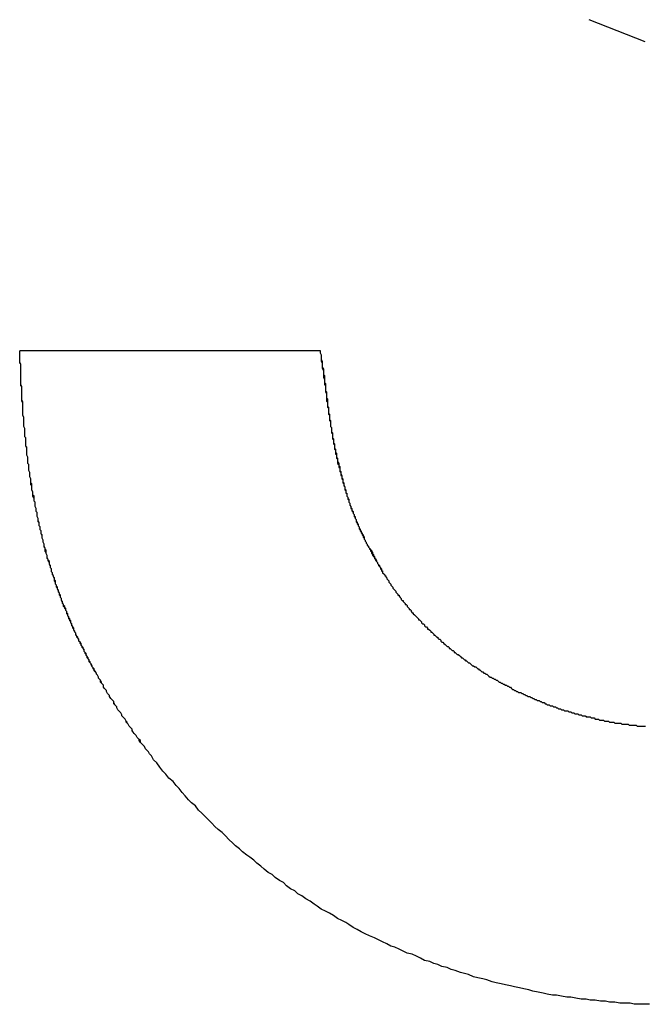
# Model space of a CAD drawing. Extents: x 1917 to 3682, y 1570 to 2675.
# Tile 68 of 166: x 1984.912 to 1985.524, y 2386.651 to 2387.614. Entities that reach past the tile are written whole.
import ezdxf

# ---------------------------------------------------------------- set-up
doc = ezdxf.new("R2010")
doc.units = 0
doc.header["$MEASUREMENT"] = 0
doc.layers.add('KF_SEQUENZA_10_NW_FRONT', color=7, linetype='CONTINUOUS')
doc.layers.add('KF_SEQUENZA_5_NW_REAR', color=7, linetype='CONTINUOUS')

# ---------------------------------------------------------------- blocks, each defined once
blk = doc.blocks.new('KF_SEQUENZA_5_NW_FRONT')
at = {"layer": 'KF_SEQUENZA_10_NW_FRONT'}
for p, q in [((-117.75122, -264.84362), (-117.80615, -264.82208)), ((-117.75122, -264.84362), (-117.80615, -264.82208)), ((-118.36291, -265.14557), (-118.06893, -265.14557)), ((-118.36291, -265.14557), (-118.06893, -265.14557))]:
    blk.add_line(p, q, dxfattribs=at)
for points in [[(-118.234, -265.542, 0), (-118.235, -265.541, 0), (-118.236, -265.54, 0), (-118.237, -265.538, 0), (-118.238, -265.537, 0), (-118.239, -265.536, 0), (-118.24, -265.535, 0), (-118.241, -265.533, 0), (-118.242, -265.532, 0), (-118.243, -265.531, 0), (-118.244, -265.53, 0), (-118.245, -265.529, 0), (-118.246, -265.527, 0), (-118.246, -265.526, 0), (-118.247, -265.525, 0), (-118.248, -265.524, 0), (-118.249, -265.522, 0), (-118.25, -265.521, 0), (-118.251, -265.52, 0), (-118.252, -265.519, 0), (-118.253, -265.517, 0), (-118.253, -265.516, 0), (-118.254, -265.515, 0), (-118.255, -265.514, 0), (-118.256, -265.513, 0), (-118.257, -265.511, 0), (-118.258, -265.51, 0), (-118.259, -265.509, 0), (-118.259, -265.508, 0), (-118.26, -265.506, 0), (-118.261, -265.505, 0), (-118.262, -265.504, 0), (-118.263, -265.503, 0), (-118.263, -265.502, 0), (-118.264, -265.5, 0), (-118.265, -265.499, 0), (-118.266, -265.498, 0), (-118.267, -265.497, 0), (-118.268, -265.495, 0), (-118.268, -265.494, 0), (-118.269, -265.493, 0), (-118.27, -265.492, 0), (-118.271, -265.49, 0), (-118.271, -265.489, 0), (-118.272, -265.488, 0), (-118.273, -265.487, 0), (-118.274, -265.486, 0), (-118.275, -265.484, 0), (-118.275, -265.483, 0), (-118.276, -265.482, 0), (-118.277, -265.481, 0), (-118.278, -265.479, 0), (-118.278, -265.478, 0), (-118.279, -265.477, 0), (-118.28, -265.476, 0), (-118.281, -265.475, 0), (-118.281, -265.473, 0), (-118.282, -265.472, 0), (-118.283, -265.471, 0), (-118.283, -265.47, 0), (-118.284, -265.468, 0), (-118.285, -265.467, 0), (-118.286, -265.466, 0), (-118.286, -265.465, 0), (-118.287, -265.463, 0), (-118.288, -265.462, 0), (-118.288, -265.461, 0), (-118.289, -265.46, 0), (-118.29, -265.459, 0), (-118.29, -265.457, 0), (-118.291, -265.456, 0), (-118.292, -265.455, 0), (-118.292, -265.454, 0), (-118.293, -265.452, 0), (-118.294, -265.451, 0), (-118.294, -265.45, 0), (-118.295, -265.449, 0), (-118.296, -265.447, 0), (-118.296, -265.446, 0), (-118.297, -265.445, 0), (-118.298, -265.444, 0), (-118.298, -265.442, 0), (-118.299, -265.441, 0), (-118.3, -265.44, 0), (-118.3, -265.439, 0), (-118.301, -265.437, 0), (-118.301, -265.436, 0), (-118.302, -265.435, 0), (-118.303, -265.434, 0), (-118.303, -265.432, 0), (-118.304, -265.431, 0), (-118.305, -265.43, 0), (-118.305, -265.429, 0), (-118.306, -265.427, 0), (-118.306, -265.426, 0), (-118.307, -265.425, 0), (-118.308, -265.424, 0), (-118.308, -265.422, 0), (-118.309, -265.421, 0), (-118.309, -265.42, 0), (-118.31, -265.419, 0), (-118.31, -265.417, 0), (-118.311, -265.416, 0), (-118.312, -265.415, 0), (-118.312, -265.414, 0), (-118.313, -265.412, 0), (-118.313, -265.411, 0), (-118.314, -265.41, 0), (-118.314, -265.408, 0), (-118.315, -265.407, 0), (-118.315, -265.406, 0), (-118.316, -265.405, 0), (-118.316, -265.403, 0), (-118.317, -265.402, 0), (-118.317, -265.401, 0), (-118.318, -265.4, 0), (-118.318, -265.398, 0), (-118.319, -265.397, 0), (-118.32, -265.396, 0), (-118.32, -265.394, 0), (-118.321, -265.393, 0), (-118.321, -265.392, 0), (-118.322, -265.39, 0), (-118.322, -265.389, 0), (-118.322, -265.388, 0), (-118.323, -265.387, 0), (-118.323, -265.385, 0), (-118.324, -265.384, 0), (-118.324, -265.383, 0), (-118.325, -265.381, 0), (-118.325, -265.38, 0), (-118.326, -265.379, 0), (-118.326, -265.377, 0), (-118.327, -265.376, 0), (-118.327, -265.375, 0), (-118.328, -265.374, 0), (-118.328, -265.372, 0), (-118.329, -265.371, 0), (-118.329, -265.37, 0), (-118.329, -265.368, 0), (-118.33, -265.367, 0), (-118.33, -265.366, 0), (-118.331, -265.364, 0), (-118.331, -265.363, 0), (-118.332, -265.362, 0), (-118.332, -265.36, 0), (-118.332, -265.359, 0), (-118.333, -265.358, 0), (-118.333, -265.356, 0), (-118.334, -265.355, 0), (-118.334, -265.354, 0), (-118.334, -265.352, 0), (-118.335, -265.351, 0), (-118.335, -265.35, 0), (-118.336, -265.348, 0), (-118.336, -265.347, 0), (-118.336, -265.346, 0), (-118.337, -265.344, 0), (-118.337, -265.343, 0), (-118.337, -265.341, 0), (-118.338, -265.34, 0), (-118.338, -265.339, 0), (-118.339, -265.337, 0), (-118.339, -265.336, 0), (-118.339, -265.335, 0), (-118.34, -265.333, 0), (-118.34, -265.332, 0), (-118.34, -265.331, 0), (-118.341, -265.329, 0), (-118.341, -265.328, 0), (-118.341, -265.326, 0), (-118.342, -265.325, 0), (-118.342, -265.324, 0), (-118.342, -265.322, 0), (-118.343, -265.321, 0), (-118.343, -265.319, 0), (-118.343, -265.318, 0), (-118.344, -265.317, 0), (-118.344, -265.315, 0), (-118.344, -265.314, 0), (-118.345, -265.312, 0), (-118.345, -265.311, 0), (-118.345, -265.31, 0), (-118.346, -265.308, 0), (-118.346, -265.307, 0), (-118.346, -265.305, 0), (-118.346, -265.304, 0), (-118.347, -265.303, 0), (-118.347, -265.301, 0), (-118.347, -265.3, 0), (-118.348, -265.298, 0), (-118.348, -265.297, 0), (-118.348, -265.295, 0), (-118.348, -265.294, 0), (-118.349, -265.293, 0), (-118.349, -265.291, 0), (-118.349, -265.29, 0), (-118.349, -265.288, 0), (-118.35, -265.287, 0), (-118.35, -265.285, 0), (-118.35, -265.284, 0), (-118.351, -265.282, 0), (-118.351, -265.281, 0), (-118.351, -265.279, 0), (-118.351, -265.278, 0), (-118.351, -265.276, 0), (-118.352, -265.275, 0), (-118.352, -265.274, 0), (-118.352, -265.272, 0), (-118.352, -265.271, 0), (-118.353, -265.269, 0), (-118.353, -265.268, 0), (-118.353, -265.266, 0), (-118.353, -265.265, 0), (-118.354, -265.263, 0), (-118.354, -265.262, 0), (-118.354, -265.26, 0), (-118.354, -265.259, 0), (-118.354, -265.257, 0), (-118.355, -265.256, 0), (-118.355, -265.254, 0), (-118.355, -265.253, 0), (-118.355, -265.251, 0), (-118.355, -265.25, 0), (-118.356, -265.248, 0), (-118.356, -265.247, 0), (-118.356, -265.245, 0), (-118.356, -265.243, 0), (-118.356, -265.242, 0), (-118.356, -265.24, 0), (-118.357, -265.239, 0), (-118.357, -265.237, 0), (-118.357, -265.236, 0), (-118.357, -265.234, 0), (-118.357, -265.233, 0), (-118.357, -265.231, 0), (-118.358, -265.23, 0), (-118.358, -265.228, 0), (-118.358, -265.226, 0), (-118.358, -265.225, 0), (-118.358, -265.223, 0), (-118.358, -265.222, 0), (-118.359, -265.22, 0), (-118.359, -265.219, 0), (-118.359, -265.217, 0), (-118.359, -265.215, 0), (-118.359, -265.214, 0), (-118.359, -265.212, 0), (-118.359, -265.211, 0), (-118.36, -265.209, 0), (-118.36, -265.207, 0), (-118.36, -265.206, 0), (-118.36, -265.204, 0), (-118.36, -265.203, 0), (-118.36, -265.201, 0), (-118.36, -265.199, 0), (-118.36, -265.198, 0), (-118.36, -265.196, 0), (-118.361, -265.194, 0), (-118.361, -265.193, 0), (-118.361, -265.191, 0), (-118.361, -265.189, 0), (-118.361, -265.188, 0), (-118.361, -265.186, 0), (-118.361, -265.185, 0), (-118.361, -265.183, 0), (-118.361, -265.181, 0), (-118.362, -265.18, 0), (-118.362, -265.178, 0), (-118.362, -265.176, 0), (-118.362, -265.175, 0), (-118.362, -265.173, 0), (-118.362, -265.171, 0), (-118.362, -265.17, 0), (-118.362, -265.168, 0), (-118.362, -265.166, 0), (-118.362, -265.164, 0), (-118.362, -265.163, 0), (-118.362, -265.161, 0), (-118.362, -265.159, 0), (-118.363, -265.158, 0), (-118.363, -265.156, 0), (-118.363, -265.154, 0), (-118.363, -265.152, 0), (-118.363, -265.151, 0), (-118.363, -265.149, 0), (-118.363, -265.147, 0), (-118.363, -265.146, 0)], [(-118.234, -265.542, 0), (-118.235, -265.541, 0), (-118.236, -265.54, 0), (-118.237, -265.538, 0), (-118.238, -265.537, 0), (-118.239, -265.536, 0), (-118.24, -265.535, 0), (-118.241, -265.533, 0), (-118.242, -265.532, 0), (-118.243, -265.531, 0), (-118.244, -265.53, 0), (-118.245, -265.529, 0), (-118.245, -265.527, 0), (-118.246, -265.526, 0), (-118.247, -265.525, 0), (-118.248, -265.524, 0), (-118.249, -265.522, 0), (-118.25, -265.521, 0), (-118.251, -265.52, 0), (-118.252, -265.519, 0), (-118.253, -265.518, 0), (-118.253, -265.516, 0), (-118.254, -265.515, 0), (-118.255, -265.514, 0), (-118.256, -265.513, 0), (-118.257, -265.511, 0), (-118.258, -265.51, 0), (-118.258, -265.509, 0), (-118.259, -265.508, 0), (-118.26, -265.506, 0), (-118.261, -265.505, 0), (-118.262, -265.504, 0), (-118.263, -265.503, 0), (-118.263, -265.502, 0), (-118.264, -265.5, 0), (-118.265, -265.499, 0), (-118.266, -265.498, 0), (-118.267, -265.497, 0), (-118.268, -265.495, 0), (-118.268, -265.494, 0), (-118.269, -265.493, 0), (-118.27, -265.492, 0), (-118.271, -265.491, 0), (-118.271, -265.489, 0), (-118.272, -265.488, 0), (-118.273, -265.487, 0), (-118.274, -265.486, 0), (-118.275, -265.484, 0), (-118.275, -265.483, 0), (-118.276, -265.482, 0), (-118.277, -265.481, 0), (-118.278, -265.479, 0), (-118.278, -265.478, 0), (-118.279, -265.477, 0), (-118.28, -265.476, 0), (-118.281, -265.475, 0), (-118.281, -265.473, 0), (-118.282, -265.472, 0), (-118.283, -265.471, 0), (-118.284, -265.47, 0), (-118.284, -265.468, 0), (-118.285, -265.467, 0), (-118.286, -265.466, 0), (-118.286, -265.465, 0), (-118.287, -265.463, 0), (-118.288, -265.462, 0), (-118.288, -265.461, 0), (-118.289, -265.46, 0), (-118.29, -265.458, 0), (-118.291, -265.457, 0), (-118.291, -265.456, 0), (-118.292, -265.455, 0), (-118.293, -265.453, 0), (-118.293, -265.452, 0), (-118.294, -265.451, 0), (-118.295, -265.45, 0), (-118.295, -265.448, 0), (-118.296, -265.447, 0), (-118.297, -265.446, 0), (-118.297, -265.445, 0), (-118.298, -265.443, 0), (-118.299, -265.442, 0), (-118.299, -265.441, 0), (-118.3, -265.44, 0), (-118.3, -265.438, 0), (-118.301, -265.437, 0), (-118.302, -265.436, 0), (-118.302, -265.435, 0), (-118.303, -265.433, 0), (-118.304, -265.432, 0), (-118.304, -265.431, 0), (-118.305, -265.43, 0), (-118.305, -265.428, 0), (-118.306, -265.427, 0), (-118.307, -265.426, 0), (-118.307, -265.425, 0), (-118.308, -265.423, 0), (-118.308, -265.422, 0), (-118.309, -265.421, 0), (-118.31, -265.419, 0), (-118.31, -265.418, 0), (-118.311, -265.417, 0), (-118.311, -265.416, 0), (-118.312, -265.414, 0), (-118.312, -265.413, 0), (-118.313, -265.412, 0), (-118.313, -265.41, 0), (-118.314, -265.409, 0), (-118.315, -265.408, 0), (-118.315, -265.407, 0), (-118.316, -265.405, 0), (-118.316, -265.404, 0), (-118.317, -265.403, 0), (-118.317, -265.401, 0), (-118.318, -265.4, 0), (-118.318, -265.399, 0), (-118.319, -265.398, 0), (-118.319, -265.396, 0), (-118.32, -265.395, 0), (-118.32, -265.394, 0), (-118.321, -265.392, 0), (-118.321, -265.391, 0), (-118.322, -265.39, 0), (-118.322, -265.388, 0), (-118.323, -265.387, 0), (-118.323, -265.386, 0), (-118.324, -265.385, 0), (-118.324, -265.383, 0), (-118.325, -265.382, 0), (-118.325, -265.381, 0), (-118.326, -265.379, 0), (-118.326, -265.378, 0), (-118.327, -265.377, 0), (-118.327, -265.375, 0), (-118.328, -265.374, 0), (-118.328, -265.373, 0), (-118.328, -265.371, 0), (-118.329, -265.37, 0), (-118.329, -265.369, 0), (-118.33, -265.367, 0), (-118.33, -265.366, 0), (-118.331, -265.365, 0), (-118.331, -265.363, 0), (-118.332, -265.362, 0), (-118.332, -265.361, 0), (-118.332, -265.359, 0), (-118.333, -265.358, 0), (-118.333, -265.357, 0), (-118.334, -265.355, 0), (-118.334, -265.354, 0), (-118.334, -265.353, 0), (-118.335, -265.351, 0), (-118.335, -265.35, 0), (-118.336, -265.349, 0), (-118.336, -265.347, 0), (-118.336, -265.346, 0), (-118.337, -265.344, 0), (-118.337, -265.343, 0), (-118.338, -265.342, 0), (-118.338, -265.34, 0), (-118.338, -265.339, 0), (-118.339, -265.338, 0), (-118.339, -265.336, 0), (-118.339, -265.335, 0), (-118.34, -265.333, 0), (-118.34, -265.332, 0), (-118.34, -265.331, 0), (-118.341, -265.329, 0), (-118.341, -265.328, 0), (-118.341, -265.327, 0), (-118.342, -265.325, 0), (-118.342, -265.324, 0), (-118.342, -265.322, 0), (-118.343, -265.321, 0), (-118.343, -265.32, 0), (-118.343, -265.318, 0), (-118.344, -265.317, 0), (-118.344, -265.315, 0), (-118.344, -265.314, 0), (-118.345, -265.313, 0), (-118.345, -265.311, 0), (-118.345, -265.31, 0), (-118.346, -265.308, 0), (-118.346, -265.307, 0), (-118.346, -265.305, 0), (-118.346, -265.304, 0), (-118.347, -265.303, 0), (-118.347, -265.301, 0), (-118.347, -265.3, 0), (-118.348, -265.298, 0), (-118.348, -265.297, 0), (-118.348, -265.295, 0), (-118.348, -265.294, 0), (-118.349, -265.293, 0), (-118.349, -265.291, 0), (-118.349, -265.29, 0), (-118.35, -265.288, 0), (-118.35, -265.287, 0), (-118.35, -265.285, 0), (-118.35, -265.284, 0), (-118.351, -265.282, 0), (-118.351, -265.281, 0), (-118.351, -265.279, 0), (-118.351, -265.278, 0), (-118.352, -265.277, 0), (-118.352, -265.275, 0), (-118.352, -265.274, 0), (-118.352, -265.272, 0), (-118.352, -265.271, 0), (-118.353, -265.269, 0), (-118.353, -265.268, 0), (-118.353, -265.266, 0), (-118.353, -265.265, 0), (-118.354, -265.263, 0), (-118.354, -265.262, 0), (-118.354, -265.26, 0), (-118.354, -265.259, 0), (-118.354, -265.257, 0), (-118.355, -265.256, 0), (-118.355, -265.254, 0), (-118.355, -265.253, 0), (-118.355, -265.251, 0), (-118.355, -265.25, 0), (-118.356, -265.248, 0), (-118.356, -265.247, 0), (-118.356, -265.245, 0), (-118.356, -265.244, 0), (-118.356, -265.242, 0), (-118.356, -265.241, 0), (-118.357, -265.239, 0), (-118.357, -265.238, 0), (-118.357, -265.236, 0), (-118.357, -265.234, 0), (-118.357, -265.233, 0), (-118.357, -265.231, 0), (-118.358, -265.23, 0), (-118.358, -265.228, 0), (-118.358, -265.227, 0), (-118.358, -265.225, 0), (-118.358, -265.224, 0), (-118.358, -265.222, 0), (-118.359, -265.22, 0), (-118.359, -265.219, 0), (-118.359, -265.217, 0), (-118.359, -265.216, 0), (-118.359, -265.214, 0), (-118.359, -265.213, 0), (-118.359, -265.211, 0), (-118.36, -265.209, 0), (-118.36, -265.208, 0), (-118.36, -265.206, 0), (-118.36, -265.205, 0), (-118.36, -265.203, 0), (-118.36, -265.202, 0), (-118.36, -265.2, 0), (-118.36, -265.198, 0), (-118.36, -265.197, 0), (-118.361, -265.195, 0), (-118.361, -265.194, 0), (-118.361, -265.192, 0), (-118.361, -265.19, 0), (-118.361, -265.189, 0), (-118.361, -265.187, 0), (-118.361, -265.185, 0), (-118.361, -265.184, 0), (-118.361, -265.182, 0), (-118.361, -265.181, 0), (-118.362, -265.179, 0), (-118.362, -265.177, 0), (-118.362, -265.176, 0), (-118.362, -265.174, 0), (-118.362, -265.172, 0), (-118.362, -265.171, 0), (-118.362, -265.169, 0), (-118.362, -265.167, 0), (-118.362, -265.166, 0), (-118.362, -265.164, 0), (-118.362, -265.162, 0), (-118.362, -265.161, 0), (-118.362, -265.159, 0), (-118.363, -265.157, 0), (-118.363, -265.156, 0), (-118.363, -265.154, 0), (-118.363, -265.152, 0), (-118.363, -265.151, 0), (-118.363, -265.149, 0), (-118.363, -265.147, 0), (-118.363, -265.146, 0)], [(-118.069, -265.146, 0), (-118.069, -265.148, 0), (-118.068, -265.15, 0), (-118.068, -265.152, 0), (-118.068, -265.154, 0), (-118.068, -265.156, 0), (-118.067, -265.158, 0), (-118.067, -265.16, 0), (-118.067, -265.162, 0), (-118.067, -265.163, 0), (-118.066, -265.165, 0), (-118.066, -265.167, 0), (-118.066, -265.169, 0), (-118.066, -265.171, 0), (-118.066, -265.172, 0), (-118.065, -265.174, 0), (-118.065, -265.176, 0), (-118.065, -265.177, 0), (-118.065, -265.179, 0), (-118.064, -265.18, 0), (-118.064, -265.182, 0), (-118.064, -265.183, 0), (-118.064, -265.185, 0), (-118.064, -265.186, 0), (-118.063, -265.188, 0), (-118.063, -265.189, 0), (-118.063, -265.191, 0), (-118.063, -265.192, 0), (-118.063, -265.193, 0), (-118.063, -265.195, 0), (-118.062, -265.196, 0), (-118.062, -265.197, 0), (-118.062, -265.198, 0), (-118.062, -265.2, 0), (-118.062, -265.201, 0), (-118.061, -265.202, 0), (-118.061, -265.203, 0), (-118.061, -265.204, 0), (-118.061, -265.206, 0), (-118.061, -265.207, 0), (-118.061, -265.208, 0), (-118.06, -265.209, 0), (-118.06, -265.21, 0), (-118.06, -265.211, 0), (-118.06, -265.212, 0), (-118.06, -265.213, 0), (-118.06, -265.214, 0), (-118.059, -265.215, 0), (-118.059, -265.216, 0), (-118.059, -265.217, 0), (-118.059, -265.218, 0), (-118.059, -265.219, 0), (-118.059, -265.22, 0), (-118.058, -265.221, 0), (-118.058, -265.222, 0), (-118.058, -265.223, 0), (-118.058, -265.224, 0), (-118.058, -265.225, 0), (-118.058, -265.226, 0), (-118.057, -265.227, 0), (-118.057, -265.228, 0), (-118.057, -265.229, 0), (-118.057, -265.229, 0), (-118.057, -265.23, 0), (-118.057, -265.231, 0), (-118.057, -265.232, 0), (-118.056, -265.233, 0), (-118.056, -265.234, 0), (-118.056, -265.235, 0), (-118.056, -265.235, 0), (-118.056, -265.236, 0), (-118.056, -265.237, 0), (-118.055, -265.238, 0), (-118.055, -265.239, 0), (-118.055, -265.24, 0), (-118.055, -265.24, 0), (-118.055, -265.241, 0), (-118.055, -265.242, 0), (-118.054, -265.243, 0), (-118.054, -265.244, 0), (-118.054, -265.244, 0), (-118.054, -265.245, 0), (-118.054, -265.246, 0), (-118.054, -265.247, 0), (-118.053, -265.247, 0), (-118.053, -265.248, 0), (-118.053, -265.249, 0), (-118.053, -265.25, 0), (-118.053, -265.251, 0), (-118.053, -265.251, 0), (-118.052, -265.252, 0), (-118.052, -265.253, 0), (-118.052, -265.254, 0), (-118.052, -265.254, 0), (-118.052, -265.255, 0), (-118.052, -265.256, 0), (-118.051, -265.257, 0), (-118.051, -265.257, 0), (-118.051, -265.258, 0), (-118.051, -265.259, 0), (-118.051, -265.26, 0), (-118.05, -265.26, 0), (-118.05, -265.261, 0), (-118.05, -265.262, 0), (-118.05, -265.263, 0), (-118.05, -265.263, 0), (-118.05, -265.264, 0), (-118.049, -265.265, 0), (-118.049, -265.265, 0), (-118.049, -265.266, 0), (-118.049, -265.267, 0), (-118.049, -265.268, 0), (-118.048, -265.268, 0), (-118.048, -265.269, 0), (-118.048, -265.27, 0), (-118.048, -265.271, 0), (-118.048, -265.271, 0), (-118.047, -265.272, 0), (-118.047, -265.273, 0), (-118.047, -265.273, 0), (-118.047, -265.274, 0), (-118.047, -265.275, 0), (-118.046, -265.276, 0), (-118.046, -265.276, 0), (-118.046, -265.277, 0), (-118.046, -265.278, 0), (-118.046, -265.278, 0), (-118.045, -265.279, 0), (-118.045, -265.28, 0), (-118.045, -265.281, 0), (-118.045, -265.281, 0), (-118.045, -265.282, 0), (-118.044, -265.283, 0), (-118.044, -265.283, 0), (-118.044, -265.284, 0), (-118.044, -265.285, 0), (-118.043, -265.285, 0), (-118.043, -265.286, 0), (-118.043, -265.287, 0), (-118.043, -265.288, 0), (-118.043, -265.288, 0), (-118.042, -265.289, 0), (-118.042, -265.29, 0), (-118.042, -265.29, 0), (-118.042, -265.291, 0), (-118.041, -265.292, 0), (-118.041, -265.292, 0), (-118.041, -265.293, 0), (-118.041, -265.294, 0), (-118.041, -265.294, 0), (-118.04, -265.295, 0), (-118.04, -265.296, 0), (-118.04, -265.296, 0), (-118.04, -265.297, 0), (-118.039, -265.298, 0), (-118.039, -265.298, 0), (-118.039, -265.299, 0), (-118.039, -265.3, 0), (-118.038, -265.3, 0), (-118.038, -265.301, 0), (-118.038, -265.302, 0), (-118.038, -265.302, 0), (-118.037, -265.303, 0), (-118.037, -265.304, 0), (-118.037, -265.304, 0), (-118.037, -265.305, 0), (-118.036, -265.306, 0), (-118.036, -265.306, 0), (-118.036, -265.307, 0), (-118.036, -265.308, 0), (-118.035, -265.308, 0), (-118.035, -265.309, 0), (-118.035, -265.309, 0), (-118.035, -265.31, 0), (-118.034, -265.311, 0), (-118.034, -265.311, 0), (-118.034, -265.312, 0), (-118.034, -265.313, 0), (-118.033, -265.313, 0), (-118.033, -265.314, 0), (-118.033, -265.315, 0), (-118.032, -265.315, 0), (-118.032, -265.316, 0), (-118.032, -265.317, 0), (-118.032, -265.317, 0), (-118.031, -265.318, 0), (-118.031, -265.318, 0), (-118.031, -265.319, 0), (-118.031, -265.32, 0), (-118.03, -265.32, 0), (-118.03, -265.321, 0), (-118.03, -265.322, 0), (-118.029, -265.322, 0), (-118.029, -265.323, 0), (-118.029, -265.324, 0), (-118.029, -265.324, 0), (-118.028, -265.325, 0), (-118.028, -265.325, 0), (-118.028, -265.326, 0), (-118.027, -265.327, 0), (-118.027, -265.327, 0), (-118.027, -265.328, 0), (-118.026, -265.329, 0), (-118.026, -265.329, 0), (-118.026, -265.33, 0), (-118.026, -265.33, 0), (-118.025, -265.331, 0), (-118.025, -265.332, 0), (-118.025, -265.332, 0), (-118.024, -265.333, 0), (-118.024, -265.334, 0), (-118.024, -265.334, 0), (-118.023, -265.335, 0), (-118.023, -265.335, 0), (-118.023, -265.336, 0), (-118.022, -265.337, 0), (-118.022, -265.337, 0), (-118.022, -265.338, 0), (-118.021, -265.339, 0), (-118.021, -265.339, 0), (-118.021, -265.34, 0), (-118.02, -265.34, 0), (-118.02, -265.341, 0), (-118.02, -265.342, 0), (-118.019, -265.342, 0), (-118.019, -265.343, 0), (-118.019, -265.344, 0), (-118.018, -265.344, 0), (-118.018, -265.345, 0), (-118.018, -265.346, 0), (-118.017, -265.346, 0), (-118.017, -265.347, 0), (-118.017, -265.347, 0), (-118.016, -265.348, 0), (-118.016, -265.349, 0), (-118.016, -265.349, 0), (-118.015, -265.35, 0), (-118.015, -265.351, 0), (-118.014, -265.351, 0), (-118.014, -265.352, 0), (-118.014, -265.352, 0), (-118.013, -265.353, 0), (-118.013, -265.354, 0), (-118.013, -265.354, 0), (-118.012, -265.355, 0), (-118.012, -265.356, 0), (-118.012, -265.356, 0), (-118.011, -265.357, 0), (-118.011, -265.357, 0), (-118.01, -265.358, 0), (-118.01, -265.359, 0), (-118.01, -265.359, 0), (-118.009, -265.36, 0), (-118.009, -265.361, 0), (-118.008, -265.361, 0), (-118.008, -265.362, 0)], [(-118.069, -265.146, 0), (-118.069, -265.148, 0), (-118.068, -265.15, 0), (-118.068, -265.152, 0), (-118.068, -265.154, 0), (-118.067, -265.156, 0), (-118.067, -265.158, 0), (-118.067, -265.16, 0), (-118.067, -265.162, 0), (-118.066, -265.164, 0), (-118.066, -265.165, 0), (-118.066, -265.167, 0), (-118.066, -265.169, 0), (-118.065, -265.17, 0), (-118.065, -265.172, 0), (-118.065, -265.174, 0), (-118.065, -265.175, 0), (-118.065, -265.177, 0), (-118.064, -265.178, 0), (-118.064, -265.179, 0), (-118.064, -265.181, 0), (-118.064, -265.182, 0), (-118.064, -265.183, 0), (-118.064, -265.185, 0), (-118.063, -265.186, 0), (-118.063, -265.187, 0), (-118.063, -265.188, 0), (-118.063, -265.189, 0), (-118.063, -265.191, 0), (-118.063, -265.192, 0), (-118.062, -265.193, 0), (-118.062, -265.194, 0), (-118.062, -265.195, 0), (-118.062, -265.196, 0), (-118.062, -265.197, 0), (-118.062, -265.198, 0), (-118.062, -265.199, 0), (-118.062, -265.2, 0), (-118.061, -265.201, 0), (-118.061, -265.202, 0), (-118.061, -265.203, 0), (-118.061, -265.204, 0), (-118.061, -265.205, 0), (-118.061, -265.206, 0), (-118.061, -265.207, 0), (-118.06, -265.208, 0), (-118.06, -265.209, 0), (-118.06, -265.21, 0), (-118.06, -265.21, 0), (-118.06, -265.211, 0), (-118.06, -265.212, 0), (-118.06, -265.213, 0), (-118.059, -265.214, 0), (-118.059, -265.215, 0), (-118.059, -265.216, 0), (-118.059, -265.217, 0), (-118.059, -265.218, 0), (-118.059, -265.219, 0), (-118.059, -265.22, 0), (-118.058, -265.221, 0), (-118.058, -265.222, 0), (-118.058, -265.223, 0), (-118.058, -265.224, 0), (-118.058, -265.224, 0), (-118.058, -265.225, 0), (-118.057, -265.226, 0), (-118.057, -265.227, 0), (-118.057, -265.228, 0), (-118.057, -265.229, 0), (-118.057, -265.23, 0), (-118.057, -265.231, 0), (-118.056, -265.232, 0), (-118.056, -265.233, 0), (-118.056, -265.234, 0), (-118.056, -265.236, 0), (-118.055, -265.237, 0), (-118.055, -265.238, 0), (-118.055, -265.239, 0), (-118.055, -265.24, 0), (-118.055, -265.241, 0), (-118.054, -265.242, 0), (-118.054, -265.243, 0), (-118.054, -265.244, 0), (-118.054, -265.245, 0), (-118.053, -265.246, 0), (-118.053, -265.248, 0), (-118.053, -265.249, 0), (-118.053, -265.25, 0), (-118.052, -265.251, 0), (-118.052, -265.252, 0), (-118.052, -265.253, 0), (-118.052, -265.254, 0), (-118.051, -265.256, 0), (-118.051, -265.257, 0), (-118.051, -265.258, 0), (-118.05, -265.259, 0), (-118.05, -265.26, 0), (-118.05, -265.262, 0), (-118.05, -265.263, 0), (-118.049, -265.264, 0), (-118.049, -265.265, 0), (-118.049, -265.266, 0), (-118.048, -265.268, 0), (-118.048, -265.269, 0), (-118.048, -265.27, 0), (-118.047, -265.271, 0), (-118.047, -265.273, 0), (-118.047, -265.274, 0), (-118.046, -265.275, 0), (-118.046, -265.276, 0), (-118.046, -265.277, 0), (-118.045, -265.279, 0), (-118.045, -265.28, 0), (-118.045, -265.281, 0), (-118.044, -265.282, 0), (-118.044, -265.283, 0), (-118.044, -265.284, 0), (-118.043, -265.286, 0), (-118.043, -265.287, 0), (-118.043, -265.288, 0), (-118.042, -265.289, 0), (-118.042, -265.29, 0), (-118.041, -265.291, 0), (-118.041, -265.293, 0), (-118.041, -265.294, 0), (-118.04, -265.295, 0), (-118.04, -265.296, 0), (-118.04, -265.297, 0), (-118.039, -265.298, 0), (-118.039, -265.299, 0), (-118.038, -265.3, 0), (-118.038, -265.301, 0), (-118.038, -265.302, 0), (-118.037, -265.304, 0), (-118.037, -265.305, 0), (-118.036, -265.306, 0), (-118.036, -265.307, 0), (-118.036, -265.308, 0), (-118.035, -265.309, 0), (-118.035, -265.31, 0), (-118.034, -265.311, 0), (-118.034, -265.312, 0), (-118.034, -265.313, 0), (-118.033, -265.314, 0), (-118.033, -265.315, 0), (-118.032, -265.316, 0), (-118.032, -265.317, 0), (-118.031, -265.318, 0), (-118.031, -265.319, 0), (-118.031, -265.32, 0), (-118.03, -265.321, 0), (-118.03, -265.322, 0), (-118.029, -265.323, 0), (-118.029, -265.324, 0), (-118.028, -265.324, 0), (-118.028, -265.325, 0), (-118.027, -265.326, 0), (-118.027, -265.327, 0), (-118.026, -265.328, 0), (-118.026, -265.329, 0), (-118.026, -265.33, 0), (-118.025, -265.331, 0), (-118.025, -265.332, 0), (-118.024, -265.333, 0), (-118.024, -265.334, 0), (-118.023, -265.335, 0), (-118.023, -265.336, 0), (-118.022, -265.337, 0), (-118.022, -265.338, 0), (-118.021, -265.339, 0), (-118.02, -265.34, 0), (-118.02, -265.341, 0), (-118.019, -265.341, 0), (-118.019, -265.342, 0), (-118.018, -265.343, 0), (-118.018, -265.344, 0), (-118.017, -265.345, 0), (-118.017, -265.346, 0), (-118.016, -265.347, 0), (-118.016, -265.348, 0), (-118.015, -265.349, 0), (-118.014, -265.351, 0), (-118.014, -265.352, 0), (-118.013, -265.353, 0), (-118.013, -265.354, 0), (-118.012, -265.355, 0), (-118.011, -265.356, 0), (-118.011, -265.357, 0), (-118.01, -265.358, 0), (-118.009, -265.359, 0), (-118.009, -265.361, 0), (-118.008, -265.362, 0)], [(-118.008, -265.362, 0), (-118.008, -265.363, 0), (-118.007, -265.364, 0), (-118.006, -265.365, 0), (-118.006, -265.366, 0), (-118.005, -265.366, 0), (-118.005, -265.367, 0), (-118.004, -265.368, 0), (-118.004, -265.369, 0), (-118.003, -265.37, 0), (-118.002, -265.371, 0), (-118.002, -265.372, 0), (-118.001, -265.373, 0), (-118.001, -265.373, 0), (-118, -265.374, 0), (-118, -265.375, 0), (-117.999, -265.376, 0), (-117.998, -265.377, 0), (-117.998, -265.378, 0), (-117.997, -265.379, 0), (-117.997, -265.379, 0), (-117.996, -265.38, 0), (-117.995, -265.381, 0), (-117.995, -265.382, 0), (-117.994, -265.383, 0), (-117.993, -265.384, 0), (-117.993, -265.385, 0), (-117.992, -265.385, 0), (-117.992, -265.386, 0), (-117.991, -265.387, 0), (-117.99, -265.388, 0), (-117.99, -265.389, 0), (-117.989, -265.39, 0), (-117.988, -265.39, 0), (-117.988, -265.391, 0), (-117.987, -265.392, 0), (-117.986, -265.393, 0), (-117.986, -265.394, 0), (-117.985, -265.394, 0), (-117.984, -265.395, 0), (-117.984, -265.396, 0), (-117.983, -265.397, 0), (-117.982, -265.398, 0), (-117.982, -265.399, 0), (-117.981, -265.399, 0), (-117.98, -265.4, 0), (-117.98, -265.401, 0), (-117.979, -265.402, 0), (-117.978, -265.402, 0), (-117.978, -265.403, 0), (-117.977, -265.404, 0), (-117.976, -265.405, 0), (-117.975, -265.406, 0), (-117.975, -265.406, 0), (-117.974, -265.407, 0), (-117.973, -265.408, 0), (-117.973, -265.409, 0), (-117.972, -265.409, 0), (-117.971, -265.41, 0), (-117.97, -265.411, 0), (-117.97, -265.412, 0), (-117.969, -265.413, 0), (-117.968, -265.413, 0), (-117.967, -265.414, 0), (-117.967, -265.415, 0), (-117.966, -265.416, 0), (-117.965, -265.416, 0), (-117.964, -265.417, 0), (-117.964, -265.418, 0), (-117.963, -265.418, 0), (-117.962, -265.419, 0), (-117.961, -265.42, 0), (-117.961, -265.421, 0), (-117.96, -265.421, 0), (-117.959, -265.422, 0), (-117.958, -265.423, 0), (-117.958, -265.424, 0), (-117.957, -265.424, 0), (-117.956, -265.425, 0), (-117.955, -265.426, 0), (-117.954, -265.426, 0), (-117.954, -265.427, 0), (-117.953, -265.428, 0), (-117.952, -265.428, 0), (-117.951, -265.429, 0), (-117.951, -265.43, 0), (-117.95, -265.431, 0), (-117.949, -265.431, 0), (-117.948, -265.432, 0), (-117.947, -265.433, 0), (-117.947, -265.433, 0), (-117.946, -265.434, 0), (-117.945, -265.435, 0), (-117.944, -265.435, 0), (-117.943, -265.436, 0), (-117.943, -265.437, 0), (-117.942, -265.437, 0), (-117.941, -265.438, 0), (-117.94, -265.439, 0), (-117.939, -265.439, 0), (-117.938, -265.44, 0), (-117.938, -265.441, 0), (-117.937, -265.441, 0), (-117.936, -265.442, 0), (-117.935, -265.443, 0), (-117.934, -265.443, 0), (-117.933, -265.444, 0), (-117.933, -265.444, 0), (-117.932, -265.445, 0), (-117.931, -265.446, 0), (-117.93, -265.446, 0), (-117.929, -265.447, 0), (-117.928, -265.448, 0), (-117.927, -265.448, 0), (-117.927, -265.449, 0), (-117.926, -265.449, 0), (-117.925, -265.45, 0), (-117.924, -265.451, 0), (-117.923, -265.451, 0), (-117.922, -265.452, 0), (-117.921, -265.453, 0), (-117.921, -265.453, 0), (-117.92, -265.454, 0), (-117.919, -265.454, 0), (-117.918, -265.455, 0), (-117.917, -265.455, 0), (-117.916, -265.456, 0), (-117.915, -265.457, 0), (-117.914, -265.457, 0), (-117.914, -265.458, 0), (-117.913, -265.458, 0), (-117.912, -265.459, 0), (-117.911, -265.46, 0), (-117.91, -265.46, 0), (-117.909, -265.461, 0), (-117.908, -265.461, 0), (-117.907, -265.462, 0), (-117.906, -265.462, 0), (-117.905, -265.463, 0), (-117.905, -265.463, 0), (-117.904, -265.464, 0), (-117.903, -265.465, 0), (-117.902, -265.465, 0), (-117.901, -265.466, 0), (-117.9, -265.466, 0), (-117.899, -265.467, 0), (-117.898, -265.467, 0), (-117.897, -265.468, 0), (-117.896, -265.468, 0), (-117.895, -265.469, 0), (-117.895, -265.469, 0), (-117.894, -265.47, 0), (-117.893, -265.47, 0), (-117.892, -265.471, 0), (-117.891, -265.471, 0), (-117.89, -265.472, 0), (-117.889, -265.472, 0), (-117.888, -265.473, 0), (-117.887, -265.473, 0), (-117.886, -265.474, 0), (-117.885, -265.474, 0), (-117.884, -265.475, 0), (-117.883, -265.475, 0), (-117.882, -265.476, 0), (-117.882, -265.476, 0), (-117.881, -265.477, 0), (-117.88, -265.477, 0), (-117.879, -265.478, 0), (-117.878, -265.478, 0), (-117.877, -265.479, 0), (-117.876, -265.479, 0), (-117.875, -265.48, 0), (-117.874, -265.48, 0), (-117.873, -265.48, 0), (-117.872, -265.481, 0), (-117.871, -265.481, 0), (-117.87, -265.482, 0), (-117.869, -265.482, 0), (-117.868, -265.483, 0), (-117.867, -265.483, 0), (-117.866, -265.484, 0), (-117.865, -265.484, 0), (-117.864, -265.484, 0), (-117.863, -265.485, 0), (-117.862, -265.485, 0), (-117.861, -265.486, 0), (-117.86, -265.486, 0), (-117.86, -265.486, 0), (-117.859, -265.487, 0), (-117.858, -265.487, 0), (-117.857, -265.488, 0), (-117.856, -265.488, 0), (-117.855, -265.488, 0), (-117.854, -265.489, 0), (-117.853, -265.489, 0), (-117.852, -265.49, 0), (-117.851, -265.49, 0), (-117.85, -265.49, 0), (-117.849, -265.491, 0), (-117.848, -265.491, 0), (-117.847, -265.492, 0), (-117.846, -265.492, 0), (-117.845, -265.492, 0), (-117.844, -265.493, 0), (-117.843, -265.493, 0), (-117.842, -265.493, 0), (-117.841, -265.494, 0), (-117.84, -265.494, 0), (-117.839, -265.494, 0), (-117.838, -265.495, 0), (-117.837, -265.495, 0), (-117.836, -265.496, 0), (-117.835, -265.496, 0), (-117.834, -265.496, 0), (-117.833, -265.497, 0), (-117.832, -265.497, 0), (-117.831, -265.497, 0), (-117.83, -265.498, 0), (-117.829, -265.498, 0), (-117.828, -265.498, 0), (-117.827, -265.498, 0), (-117.826, -265.499, 0), (-117.825, -265.499, 0), (-117.824, -265.499, 0), (-117.823, -265.5, 0), (-117.822, -265.5, 0), (-117.821, -265.5, 0), (-117.82, -265.501, 0), (-117.819, -265.501, 0), (-117.818, -265.501, 0), (-117.817, -265.501, 0), (-117.816, -265.502, 0), (-117.815, -265.502, 0), (-117.814, -265.502, 0), (-117.813, -265.503, 0), (-117.812, -265.503, 0), (-117.811, -265.503, 0), (-117.81, -265.503, 0), (-117.809, -265.504, 0), (-117.807, -265.504, 0), (-117.806, -265.504, 0), (-117.805, -265.504, 0), (-117.804, -265.505, 0), (-117.803, -265.505, 0), (-117.802, -265.505, 0), (-117.801, -265.505, 0), (-117.8, -265.506, 0), (-117.799, -265.506, 0), (-117.798, -265.506, 0), (-117.797, -265.506, 0), (-117.796, -265.507, 0), (-117.795, -265.507, 0), (-117.794, -265.507, 0), (-117.793, -265.507, 0), (-117.792, -265.507, 0), (-117.791, -265.508, 0), (-117.79, -265.508, 0), (-117.789, -265.508, 0), (-117.788, -265.508, 0), (-117.787, -265.508, 0), (-117.786, -265.509, 0), (-117.785, -265.509, 0), (-117.784, -265.509, 0), (-117.783, -265.509, 0), (-117.782, -265.509, 0), (-117.781, -265.51, 0), (-117.78, -265.51, 0), (-117.779, -265.51, 0), (-117.777, -265.51, 0), (-117.776, -265.51, 0), (-117.775, -265.51, 0), (-117.774, -265.511, 0), (-117.773, -265.511, 0), (-117.772, -265.511, 0), (-117.771, -265.511, 0), (-117.77, -265.511, 0), (-117.769, -265.511, 0), (-117.768, -265.511, 0), (-117.767, -265.512, 0), (-117.766, -265.512, 0), (-117.765, -265.512, 0), (-117.764, -265.512, 0), (-117.763, -265.512, 0), (-117.762, -265.512, 0), (-117.761, -265.512, 0), (-117.76, -265.512, 0), (-117.759, -265.513, 0), (-117.758, -265.513, 0), (-117.757, -265.513, 0), (-117.755, -265.513, 0), (-117.754, -265.513, 0), (-117.753, -265.513, 0), (-117.752, -265.513, 0), (-117.751, -265.513, 0)], [(-118.008, -265.362, 0), (-118.008, -265.363, 0), (-118.007, -265.364, 0), (-118.006, -265.365, 0), (-118.006, -265.366, 0), (-118.005, -265.366, 0), (-118.005, -265.367, 0), (-118.004, -265.368, 0), (-118.004, -265.369, 0), (-118.003, -265.37, 0), (-118.002, -265.371, 0), (-118.002, -265.372, 0), (-118.001, -265.373, 0), (-118.001, -265.373, 0), (-118, -265.374, 0), (-118, -265.375, 0), (-117.999, -265.376, 0), (-117.998, -265.377, 0), (-117.998, -265.378, 0), (-117.997, -265.379, 0), (-117.997, -265.379, 0), (-117.996, -265.38, 0), (-117.995, -265.381, 0), (-117.995, -265.382, 0), (-117.994, -265.383, 0), (-117.993, -265.384, 0), (-117.993, -265.385, 0), (-117.992, -265.385, 0), (-117.992, -265.386, 0), (-117.991, -265.387, 0), (-117.99, -265.388, 0), (-117.99, -265.389, 0), (-117.989, -265.39, 0), (-117.988, -265.39, 0), (-117.988, -265.391, 0), (-117.987, -265.392, 0), (-117.986, -265.393, 0), (-117.986, -265.394, 0), (-117.985, -265.394, 0), (-117.984, -265.395, 0), (-117.984, -265.396, 0), (-117.983, -265.397, 0), (-117.982, -265.398, 0), (-117.982, -265.399, 0), (-117.981, -265.399, 0), (-117.98, -265.4, 0), (-117.98, -265.401, 0), (-117.979, -265.402, 0), (-117.978, -265.402, 0), (-117.978, -265.403, 0), (-117.977, -265.404, 0), (-117.976, -265.405, 0), (-117.975, -265.406, 0), (-117.975, -265.406, 0), (-117.974, -265.407, 0), (-117.973, -265.408, 0), (-117.973, -265.409, 0), (-117.972, -265.409, 0), (-117.971, -265.41, 0), (-117.97, -265.411, 0), (-117.97, -265.412, 0), (-117.969, -265.413, 0), (-117.968, -265.413, 0), (-117.967, -265.414, 0), (-117.967, -265.415, 0), (-117.966, -265.416, 0), (-117.965, -265.416, 0), (-117.964, -265.417, 0), (-117.964, -265.418, 0), (-117.963, -265.418, 0), (-117.962, -265.419, 0), (-117.961, -265.42, 0), (-117.961, -265.421, 0), (-117.96, -265.421, 0), (-117.959, -265.422, 0), (-117.958, -265.423, 0), (-117.958, -265.424, 0), (-117.957, -265.424, 0), (-117.956, -265.425, 0), (-117.955, -265.426, 0), (-117.954, -265.426, 0), (-117.954, -265.427, 0), (-117.953, -265.428, 0), (-117.952, -265.428, 0), (-117.951, -265.429, 0), (-117.951, -265.43, 0), (-117.95, -265.431, 0), (-117.949, -265.431, 0), (-117.948, -265.432, 0), (-117.947, -265.433, 0), (-117.947, -265.433, 0), (-117.946, -265.434, 0), (-117.945, -265.435, 0), (-117.944, -265.435, 0), (-117.943, -265.436, 0), (-117.943, -265.437, 0), (-117.942, -265.437, 0), (-117.941, -265.438, 0), (-117.94, -265.439, 0), (-117.939, -265.439, 0), (-117.938, -265.44, 0), (-117.938, -265.441, 0), (-117.937, -265.441, 0), (-117.936, -265.442, 0), (-117.935, -265.443, 0), (-117.934, -265.443, 0), (-117.933, -265.444, 0), (-117.933, -265.444, 0), (-117.932, -265.445, 0), (-117.931, -265.446, 0), (-117.93, -265.446, 0), (-117.929, -265.447, 0), (-117.928, -265.448, 0), (-117.927, -265.448, 0), (-117.927, -265.449, 0), (-117.926, -265.449, 0), (-117.925, -265.45, 0), (-117.924, -265.451, 0), (-117.923, -265.451, 0), (-117.922, -265.452, 0), (-117.921, -265.453, 0), (-117.921, -265.453, 0), (-117.92, -265.454, 0), (-117.919, -265.454, 0), (-117.918, -265.455, 0), (-117.917, -265.455, 0), (-117.916, -265.456, 0), (-117.915, -265.457, 0), (-117.914, -265.457, 0), (-117.914, -265.458, 0), (-117.913, -265.458, 0), (-117.912, -265.459, 0), (-117.911, -265.46, 0), (-117.91, -265.46, 0), (-117.909, -265.461, 0), (-117.908, -265.461, 0), (-117.907, -265.462, 0), (-117.906, -265.462, 0), (-117.905, -265.463, 0), (-117.905, -265.463, 0), (-117.904, -265.464, 0), (-117.903, -265.465, 0), (-117.902, -265.465, 0), (-117.901, -265.466, 0), (-117.9, -265.466, 0), (-117.899, -265.467, 0), (-117.898, -265.467, 0), (-117.897, -265.468, 0), (-117.896, -265.468, 0), (-117.895, -265.469, 0), (-117.895, -265.469, 0), (-117.894, -265.47, 0), (-117.893, -265.47, 0), (-117.892, -265.471, 0), (-117.891, -265.471, 0), (-117.89, -265.472, 0), (-117.889, -265.472, 0), (-117.888, -265.473, 0), (-117.887, -265.473, 0), (-117.886, -265.474, 0), (-117.885, -265.474, 0), (-117.884, -265.475, 0), (-117.883, -265.475, 0), (-117.882, -265.476, 0), (-117.882, -265.476, 0), (-117.881, -265.477, 0), (-117.88, -265.477, 0), (-117.879, -265.478, 0), (-117.878, -265.478, 0), (-117.877, -265.479, 0), (-117.876, -265.479, 0), (-117.875, -265.48, 0), (-117.874, -265.48, 0), (-117.873, -265.48, 0), (-117.872, -265.481, 0), (-117.871, -265.481, 0), (-117.87, -265.482, 0), (-117.869, -265.482, 0), (-117.868, -265.483, 0), (-117.867, -265.483, 0), (-117.866, -265.484, 0), (-117.865, -265.484, 0), (-117.864, -265.484, 0), (-117.863, -265.485, 0), (-117.862, -265.485, 0), (-117.861, -265.486, 0), (-117.86, -265.486, 0), (-117.86, -265.486, 0), (-117.859, -265.487, 0), (-117.858, -265.487, 0), (-117.857, -265.488, 0), (-117.856, -265.488, 0), (-117.855, -265.488, 0), (-117.854, -265.489, 0), (-117.853, -265.489, 0), (-117.852, -265.49, 0), (-117.851, -265.49, 0), (-117.85, -265.49, 0), (-117.849, -265.491, 0), (-117.848, -265.491, 0), (-117.847, -265.492, 0), (-117.846, -265.492, 0), (-117.845, -265.492, 0), (-117.844, -265.493, 0), (-117.843, -265.493, 0), (-117.842, -265.493, 0), (-117.841, -265.494, 0), (-117.84, -265.494, 0), (-117.839, -265.494, 0), (-117.838, -265.495, 0), (-117.837, -265.495, 0), (-117.836, -265.496, 0), (-117.835, -265.496, 0), (-117.834, -265.496, 0), (-117.833, -265.497, 0), (-117.832, -265.497, 0), (-117.831, -265.497, 0), (-117.83, -265.498, 0), (-117.829, -265.498, 0), (-117.828, -265.498, 0), (-117.827, -265.498, 0), (-117.826, -265.499, 0), (-117.825, -265.499, 0), (-117.824, -265.499, 0), (-117.823, -265.5, 0), (-117.822, -265.5, 0), (-117.821, -265.5, 0), (-117.82, -265.501, 0), (-117.819, -265.501, 0), (-117.818, -265.501, 0), (-117.817, -265.501, 0), (-117.816, -265.502, 0), (-117.815, -265.502, 0), (-117.814, -265.502, 0), (-117.813, -265.503, 0), (-117.812, -265.503, 0), (-117.811, -265.503, 0), (-117.81, -265.503, 0), (-117.808, -265.504, 0), (-117.807, -265.504, 0), (-117.806, -265.504, 0), (-117.805, -265.504, 0), (-117.804, -265.505, 0), (-117.803, -265.505, 0), (-117.802, -265.505, 0), (-117.801, -265.505, 0), (-117.8, -265.506, 0), (-117.799, -265.506, 0), (-117.798, -265.506, 0), (-117.797, -265.506, 0), (-117.796, -265.507, 0), (-117.795, -265.507, 0), (-117.794, -265.507, 0), (-117.793, -265.507, 0), (-117.792, -265.507, 0), (-117.791, -265.508, 0), (-117.79, -265.508, 0), (-117.789, -265.508, 0), (-117.788, -265.508, 0), (-117.787, -265.508, 0), (-117.786, -265.509, 0), (-117.785, -265.509, 0), (-117.784, -265.509, 0), (-117.783, -265.509, 0), (-117.782, -265.509, 0), (-117.781, -265.51, 0), (-117.78, -265.51, 0), (-117.779, -265.51, 0), (-117.777, -265.51, 0), (-117.776, -265.51, 0), (-117.775, -265.51, 0), (-117.774, -265.511, 0), (-117.773, -265.511, 0), (-117.772, -265.511, 0), (-117.771, -265.511, 0), (-117.77, -265.511, 0), (-117.769, -265.511, 0), (-117.768, -265.511, 0), (-117.767, -265.512, 0), (-117.766, -265.512, 0), (-117.765, -265.512, 0), (-117.764, -265.512, 0), (-117.763, -265.512, 0), (-117.762, -265.512, 0), (-117.761, -265.512, 0), (-117.76, -265.512, 0), (-117.759, -265.513, 0), (-117.758, -265.513, 0), (-117.757, -265.513, 0), (-117.755, -265.513, 0), (-117.754, -265.513, 0), (-117.753, -265.513, 0), (-117.752, -265.513, 0), (-117.751, -265.513, 0)], [(-117.747, -265.785, 0), (-117.752, -265.785, 0), (-117.757, -265.785, 0), (-117.762, -265.785, 0), (-117.766, -265.784, 0), (-117.771, -265.784, 0), (-117.776, -265.784, 0), (-117.781, -265.783, 0), (-117.786, -265.783, 0), (-117.79, -265.782, 0), (-117.795, -265.782, 0), (-117.8, -265.781, 0), (-117.805, -265.781, 0), (-117.809, -265.78, 0), (-117.814, -265.78, 0), (-117.819, -265.779, 0), (-117.824, -265.778, 0), (-117.828, -265.778, 0), (-117.833, -265.777, 0), (-117.838, -265.776, 0), (-117.842, -265.776, 0), (-117.847, -265.775, 0), (-117.851, -265.774, 0), (-117.856, -265.773, 0), (-117.861, -265.772, 0), (-117.865, -265.771, 0), (-117.87, -265.77, 0), (-117.874, -265.769, 0), (-117.879, -265.768, 0), (-117.883, -265.767, 0), (-117.888, -265.766, 0), (-117.892, -265.765, 0), (-117.897, -265.764, 0), (-117.901, -265.763, 0), (-117.906, -265.761, 0), (-117.91, -265.76, 0), (-117.915, -265.759, 0), (-117.919, -265.758, 0), (-117.924, -265.756, 0), (-117.928, -265.755, 0), (-117.932, -265.754, 0), (-117.937, -265.752, 0), (-117.941, -265.751, 0), (-117.945, -265.749, 0), (-117.95, -265.748, 0), (-117.954, -265.746, 0), (-117.958, -265.745, 0), (-117.962, -265.743, 0), (-117.967, -265.742, 0), (-117.971, -265.74, 0), (-117.975, -265.738, 0), (-117.979, -265.736, 0), (-117.984, -265.735, 0), (-117.988, -265.733, 0), (-117.992, -265.731, 0), (-117.996, -265.729, 0), (-118, -265.728, 0), (-118.004, -265.726, 0), (-118.008, -265.724, 0), (-118.012, -265.722, 0), (-118.016, -265.72, 0), (-118.021, -265.718, 0), (-118.025, -265.716, 0), (-118.029, -265.714, 0), (-118.033, -265.712, 0), (-118.037, -265.71, 0), (-118.041, -265.707, 0), (-118.044, -265.705, 0), (-118.048, -265.703, 0), (-118.052, -265.701, 0), (-118.056, -265.698, 0), (-118.06, -265.696, 0), (-118.064, -265.694, 0), (-118.068, -265.692, 0), (-118.072, -265.689, 0), (-118.075, -265.687, 0), (-118.079, -265.684, 0), (-118.083, -265.682, 0), (-118.087, -265.679, 0), (-118.091, -265.677, 0), (-118.094, -265.674, 0), (-118.098, -265.672, 0), (-118.102, -265.669, 0), (-118.105, -265.666, 0), (-118.109, -265.664, 0), (-118.113, -265.661, 0), (-118.116, -265.658, 0), (-118.12, -265.656, 0), (-118.124, -265.653, 0), (-118.127, -265.65, 0), (-118.131, -265.647, 0), (-118.134, -265.644, 0), (-118.138, -265.641, 0), (-118.141, -265.639, 0), (-118.145, -265.636, 0), (-118.148, -265.633, 0), (-118.152, -265.63, 0), (-118.155, -265.627, 0), (-118.158, -265.624, 0), (-118.162, -265.62, 0), (-118.165, -265.617, 0), (-118.169, -265.614, 0), (-118.172, -265.611, 0), (-118.175, -265.608, 0), (-118.178, -265.605, 0), (-118.182, -265.601, 0), (-118.185, -265.598, 0), (-118.188, -265.595, 0), (-118.191, -265.591, 0), (-118.195, -265.588, 0), (-118.198, -265.585, 0), (-118.201, -265.581, 0), (-118.204, -265.578, 0), (-118.207, -265.574, 0), (-118.21, -265.571, 0), (-118.213, -265.567, 0), (-118.217, -265.564, 0), (-118.22, -265.56, 0), (-118.223, -265.557, 0), (-118.226, -265.553, 0), (-118.229, -265.549, 0), (-118.232, -265.546, 0), (-118.234, -265.542, 0)], [(-117.747, -265.785, 0), (-117.752, -265.785, 0), (-117.757, -265.785, 0), (-117.762, -265.785, 0), (-117.766, -265.784, 0), (-117.771, -265.784, 0), (-117.776, -265.784, 0), (-117.781, -265.783, 0), (-117.786, -265.783, 0), (-117.79, -265.782, 0), (-117.795, -265.782, 0), (-117.8, -265.781, 0), (-117.805, -265.781, 0), (-117.809, -265.78, 0), (-117.814, -265.78, 0), (-117.819, -265.779, 0), (-117.824, -265.778, 0), (-117.828, -265.778, 0), (-117.833, -265.777, 0), (-117.838, -265.776, 0), (-117.842, -265.776, 0), (-117.847, -265.775, 0), (-117.851, -265.774, 0), (-117.856, -265.773, 0), (-117.861, -265.772, 0), (-117.865, -265.771, 0), (-117.87, -265.77, 0), (-117.874, -265.769, 0), (-117.879, -265.768, 0), (-117.883, -265.767, 0), (-117.888, -265.766, 0), (-117.892, -265.765, 0), (-117.897, -265.764, 0), (-117.901, -265.763, 0), (-117.906, -265.761, 0), (-117.91, -265.76, 0), (-117.915, -265.759, 0), (-117.919, -265.758, 0), (-117.924, -265.756, 0), (-117.928, -265.755, 0), (-117.932, -265.754, 0), (-117.937, -265.752, 0), (-117.941, -265.751, 0), (-117.945, -265.749, 0), (-117.95, -265.748, 0), (-117.954, -265.746, 0), (-117.958, -265.745, 0), (-117.962, -265.743, 0), (-117.967, -265.742, 0), (-117.971, -265.74, 0), (-117.975, -265.738, 0), (-117.979, -265.736, 0), (-117.984, -265.735, 0), (-117.988, -265.733, 0), (-117.992, -265.731, 0), (-117.996, -265.729, 0), (-118, -265.728, 0), (-118.004, -265.726, 0), (-118.008, -265.724, 0), (-118.012, -265.722, 0), (-118.016, -265.72, 0), (-118.021, -265.718, 0), (-118.025, -265.716, 0), (-118.029, -265.714, 0), (-118.033, -265.712, 0), (-118.037, -265.71, 0), (-118.041, -265.707, 0), (-118.044, -265.705, 0), (-118.048, -265.703, 0), (-118.052, -265.701, 0), (-118.056, -265.698, 0), (-118.06, -265.696, 0), (-118.064, -265.694, 0), (-118.068, -265.692, 0), (-118.072, -265.689, 0), (-118.075, -265.687, 0), (-118.079, -265.684, 0), (-118.083, -265.682, 0), (-118.087, -265.679, 0), (-118.091, -265.677, 0), (-118.094, -265.674, 0), (-118.098, -265.672, 0), (-118.102, -265.669, 0), (-118.105, -265.666, 0), (-118.109, -265.664, 0), (-118.113, -265.661, 0), (-118.116, -265.658, 0), (-118.12, -265.656, 0), (-118.124, -265.653, 0), (-118.127, -265.65, 0), (-118.131, -265.647, 0), (-118.134, -265.644, 0), (-118.138, -265.641, 0), (-118.141, -265.639, 0), (-118.145, -265.636, 0), (-118.148, -265.633, 0), (-118.152, -265.63, 0), (-118.155, -265.627, 0), (-118.158, -265.624, 0), (-118.162, -265.62, 0), (-118.165, -265.617, 0), (-118.169, -265.614, 0), (-118.172, -265.611, 0), (-118.175, -265.608, 0), (-118.178, -265.605, 0), (-118.182, -265.601, 0), (-118.185, -265.598, 0), (-118.188, -265.595, 0), (-118.191, -265.591, 0), (-118.195, -265.588, 0), (-118.198, -265.585, 0), (-118.201, -265.581, 0), (-118.204, -265.578, 0), (-118.207, -265.574, 0), (-118.21, -265.571, 0), (-118.213, -265.567, 0), (-118.217, -265.564, 0), (-118.22, -265.56, 0), (-118.223, -265.557, 0), (-118.226, -265.553, 0), (-118.229, -265.549, 0), (-118.232, -265.546, 0), (-118.234, -265.542, 0)]]:
    blk.add_polyline3d(points, dxfattribs=at)

msp = doc.modelspace()

# ---------------------------------------------------------------- block references
at = {"layer": 'KF_SEQUENZA_5_NW_REAR'}
msp.add_blockref('KF_SEQUENZA_5_NW_FRONT', (2103.27537, 2652.43573), dxfattribs=at)

doc.saveas('drawing.dxf')
